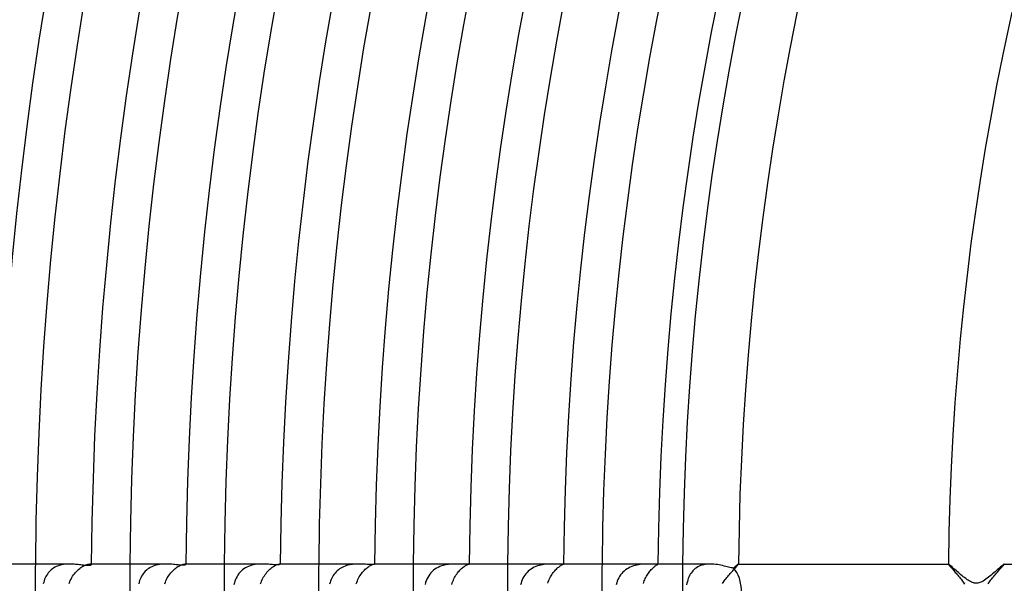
# Model space of a CAD drawing. Header units: millimetres. Extents: x -385 to 385, y -385 to 385.
# Tile 20 of 103: x -257 to -187, y 1 to 41. Entities that reach past the tile are written whole.
import ezdxf

# ---------------------------------------------------------------- set-up
doc = ezdxf.new("R2010")
doc.units = ezdxf.units.MM
doc.layers.add('HIDDEN', color=7, linetype='Continuous')
doc.layers.add('THICK', color=7, linetype='Continuous')

msp = doc.modelspace()

# ---------------------------------------------------------------- linework, layer by layer
at = {"layer": 'HIDDEN'}
for p, q in [((-255.254, 1.442), (-255.321, 1.362)), ((-255.183, 1.517), (-255.254, 1.442)), ((-255.106, 1.586), (-255.183, 1.517)), ((-255.024, 1.651), (-255.106, 1.586)), ((-254.937, 1.711), (-255.024, 1.651)), ((-254.846, 1.765), (-254.937, 1.711)), ((-254.75, 1.813), (-254.846, 1.765)), ((-254.652, 1.855), (-254.75, 1.813)), ((-254.55, 1.892), (-254.652, 1.855)), ((-254.445, 1.923), (-254.55, 1.892)), ((-254.338, 1.948), (-254.445, 1.923)), ((-254.229, 1.968), (-254.338, 1.948)), ((-254.12, 1.983), (-254.229, 1.968)), ((-254.011, 1.993), (-254.12, 1.983)), ((-253.902, 1.998), (-254.011, 1.993)), ((-253.794, 2), (-253.902, 1.998)), ((-253.377, 1.391), (-253.303, 1.471)), ((-253.303, 1.471), (-253.228, 1.546)), ((-253.228, 1.546), (-253.15, 1.616)), ((-253.15, 1.616), (-253.072, 1.681)), ((-253.072, 1.681), (-252.994, 1.74)), ((-252.994, 1.74), (-252.916, 1.793)), ((-252.916, 1.793), (-252.839, 1.84)), ((-252.839, 1.84), (-252.765, 1.88)), ((-252.765, 1.88), (-252.693, 1.914)), ((-252.693, 1.914), (-252.625, 1.942)), ((-252.625, 1.942), (-252.56, 1.964)), ((-252.56, 1.964), (-252.501, 1.981)), ((-252.501, 1.981), (-252.448, 1.992)), ((-252.448, 1.992), (-252.4, 1.998)), ((-252.4, 1.998), (-252.358, 2)), ((-252.358, 2), (-252.323, 1.998)), ((-252.242, 2), (-252.358, 2)), ((-252.323, 1.998), (-252.294, 1.994)), ((-252.294, 1.994), (-252.271, 1.986)), ((-252.271, 1.986), (-252.255, 1.977)), ((-252.255, 1.977), (-252.246, 1.966)), ((-252.246, 1.966), (-252.242, 1.955)), ((-248.385, 1.479), (-248.46, 1.397)), ((-248.304, 1.556), (-248.385, 1.479)), ((-248.217, 1.627), (-248.304, 1.556)), ((-248.125, 1.692), (-248.217, 1.627)), ((-248.028, 1.75), (-248.125, 1.692)), ((-247.927, 1.802), (-248.028, 1.75)), ((-247.822, 1.847), (-247.927, 1.802)), ((-247.713, 1.887), (-247.822, 1.847)), ((-247.601, 1.92), (-247.713, 1.887)), ((-247.488, 1.946), (-247.601, 1.92)), ((-247.373, 1.967), (-247.488, 1.946)), ((-247.258, 1.982), (-247.373, 1.967)), ((-247.143, 1.993), (-247.258, 1.982)), ((-247.029, 1.998), (-247.143, 1.993)), ((-246.917, 2), (-247.029, 1.998)), ((-246.565, 1.362), (-246.496, 1.442)), ((-246.496, 1.442), (-246.425, 1.517)), ((-246.425, 1.517), (-246.353, 1.587)), ((-246.353, 1.587), (-246.279, 1.653)), ((-246.279, 1.653), (-246.205, 1.712)), ((-246.205, 1.712), (-246.131, 1.767)), ((-246.131, 1.767), (-246.059, 1.815)), ((-246.059, 1.815), (-245.988, 1.858)), ((-245.988, 1.858), (-245.92, 1.894)), ((-245.92, 1.894), (-245.856, 1.925)), ((-245.856, 1.925), (-245.795, 1.95)), ((-245.795, 1.95), (-245.738, 1.969)), ((-245.738, 1.969), (-245.687, 1.983)), ((-245.687, 1.983), (-245.641, 1.993)), ((-245.641, 1.993), (-245.601, 1.998)), ((-245.601, 1.998), (-245.567, 2)), ((-245.567, 2), (-245.544, 1.999)), ((-245.492, 2), (-245.567, 2)), ((-245.544, 1.999), (-245.526, 1.996)), ((-245.526, 1.996), (-245.511, 1.992)), ((-245.511, 1.992), (-245.5, 1.987)), ((-245.5, 1.987), (-245.494, 1.98)), ((-245.494, 1.98), (-245.492, 1.973)), ((-241.613, 1.411), (-241.691, 1.316)), ((-241.527, 1.499), (-241.613, 1.411)), ((-241.434, 1.581), (-241.527, 1.499)), ((-241.336, 1.655), (-241.434, 1.581)), ((-241.232, 1.721), (-241.336, 1.655)), ((-241.123, 1.781), (-241.232, 1.721)), ((-241.008, 1.833), (-241.123, 1.781)), ((-240.889, 1.877), (-241.008, 1.833)), ((-240.768, 1.913), (-240.889, 1.877)), ((-240.645, 1.943), (-240.768, 1.913)), ((-240.52, 1.965), (-240.645, 1.943)), ((-240.396, 1.982), (-240.52, 1.965)), ((-240.273, 1.992), (-240.396, 1.982)), ((-240.152, 1.998), (-240.273, 1.992)), ((-240.033, 2), (-240.152, 1.998)), ((-239.752, 1.335), (-239.687, 1.415)), ((-239.687, 1.415), (-239.62, 1.49)), ((-239.62, 1.49), (-239.552, 1.561)), ((-239.552, 1.561), (-239.483, 1.626)), ((-239.483, 1.626), (-239.413, 1.687)), ((-239.413, 1.687), (-239.343, 1.742)), ((-239.343, 1.742), (-239.274, 1.792)), ((-239.274, 1.792), (-239.207, 1.836)), ((-239.207, 1.836), (-239.143, 1.874)), ((-239.143, 1.874), (-239.082, 1.907)), ((-239.082, 1.907), (-239.024, 1.934)), ((-239.024, 1.934), (-238.971, 1.956)), ((-238.971, 1.956), (-238.922, 1.973)), ((-238.922, 1.973), (-238.879, 1.986)), ((-238.879, 1.986), (-238.841, 1.994)), ((-238.841, 1.994), (-238.809, 1.999)), ((-238.809, 1.999), (-238.783, 2)), ((-238.783, 2), (-238.771, 2)), ((-238.742, 2), (-238.783, 2)), ((-238.771, 2), (-238.76, 1.998)), ((-238.76, 1.998), (-238.752, 1.996)), ((-238.752, 1.996), (-238.746, 1.993)), ((-238.746, 1.993), (-238.743, 1.99)), ((-238.743, 1.99), (-238.742, 1.987)), ((-234.749, 1.438), (-234.822, 1.357)), ((-234.67, 1.514), (-234.749, 1.438)), ((-234.586, 1.585), (-234.67, 1.514)), ((-234.498, 1.65), (-234.586, 1.585)), ((-234.405, 1.709), (-234.498, 1.65)), ((-234.307, 1.763), (-234.405, 1.709)), ((-234.207, 1.811), (-234.307, 1.763)), ((-234.103, 1.852), (-234.207, 1.811)), ((-233.998, 1.888), (-234.103, 1.852)), ((-233.89, 1.918), (-233.998, 1.888)), ((-233.78, 1.943), (-233.89, 1.918)), ((-233.671, 1.962), (-233.78, 1.943)), ((-233.563, 1.977), (-233.671, 1.962)), ((-233.455, 1.988), (-233.563, 1.977)), ((-233.348, 1.995), (-233.455, 1.988)), ((-233.243, 1.999), (-233.348, 1.995)), ((-233.139, 2), (-233.243, 1.999)), ((-232.917, 1.338), (-232.856, 1.416)), ((-232.856, 1.416), (-232.793, 1.489)), ((-232.793, 1.489), (-232.728, 1.557)), ((-232.728, 1.557), (-232.664, 1.621)), ((-232.664, 1.621), (-232.599, 1.679)), ((-232.599, 1.679), (-232.534, 1.733)), ((-232.534, 1.733), (-232.47, 1.782)), ((-232.47, 1.782), (-232.408, 1.826)), ((-232.408, 1.826), (-232.349, 1.863)), ((-232.349, 1.863), (-232.293, 1.896)), ((-232.293, 1.896), (-232.241, 1.924)), ((-232.241, 1.924), (-232.192, 1.946)), ((-232.192, 1.946), (-232.148, 1.965)), ((-232.148, 1.965), (-232.109, 1.978)), ((-232.109, 1.978), (-232.075, 1.989)), ((-232.075, 1.989), (-232.047, 1.995)), ((-232.047, 1.995), (-232.024, 1.999)), ((-232.024, 1.999), (-232.008, 2)), ((-232.008, 2), (-232.003, 2)), ((-231.991, 2), (-232.007, 2)), ((-232.003, 2), (-231.999, 1.999)), ((-231.999, 1.999), (-231.995, 1.999)), ((-231.995, 1.999), (-231.993, 1.998)), ((-231.993, 1.998), (-231.992, 1.997)), ((-231.992, 1.997), (-231.991, 1.995)), ((-227.882, 1.464), (-227.972, 1.37)), ((-227.784, 1.551), (-227.882, 1.464)), ((-227.68, 1.63), (-227.784, 1.551)), ((-227.57, 1.701), (-227.68, 1.63)), ((-227.456, 1.763), (-227.57, 1.701)), ((-227.337, 1.817), (-227.456, 1.763)), ((-227.214, 1.863), (-227.337, 1.817)), ((-227.088, 1.902), (-227.214, 1.863)), ((-226.962, 1.932), (-227.088, 1.902)), ((-226.835, 1.956), (-226.962, 1.932)), ((-226.71, 1.974), (-226.835, 1.956)), ((-226.586, 1.987), (-226.71, 1.974)), ((-226.466, 1.995), (-226.586, 1.987)), ((-226.348, 1.999), (-226.466, 1.995)), ((-226.235, 2), (-226.348, 1.999)), ((-226.071, 1.36), (-226.014, 1.433)), ((-226.014, 1.433), (-225.955, 1.501)), ((-225.955, 1.501), (-225.896, 1.566)), ((-225.896, 1.566), (-225.836, 1.626)), ((-225.836, 1.626), (-225.776, 1.682)), ((-225.776, 1.682), (-225.717, 1.733)), ((-225.717, 1.733), (-225.658, 1.779)), ((-225.658, 1.779), (-225.602, 1.821)), ((-225.602, 1.821), (-225.549, 1.857)), ((-225.549, 1.857), (-225.499, 1.889)), ((-225.499, 1.889), (-225.451, 1.916)), ((-225.451, 1.916), (-225.408, 1.939)), ((-225.408, 1.939), (-225.369, 1.957)), ((-225.369, 1.957), (-225.335, 1.972)), ((-225.335, 1.972), (-225.306, 1.983)), ((-225.306, 1.983), (-225.282, 1.991)), ((-225.282, 1.991), (-225.263, 1.996)), ((-225.263, 1.996), (-225.25, 1.999)), ((-225.25, 1.999), (-225.243, 2)), ((-225.243, 2), (-225.242, 2)), ((-225.241, 2), (-225.243, 2)), ((-225.242, 2), (-225.242, 2)), ((-225.242, 2), (-225.242, 2)), ((-225.242, 2), (-225.241, 2)), ((-225.241, 2), (-225.241, 2)), ((-225.241, 2), (-225.241, 2)), ((-221.01, 1.49), (-221.1, 1.402)), ((-220.913, 1.57), (-221.01, 1.49)), ((-220.811, 1.643), (-220.913, 1.57)), ((-220.704, 1.708), (-220.811, 1.643)), ((-220.593, 1.766), (-220.704, 1.708)), ((-220.477, 1.817), (-220.593, 1.766)), ((-220.357, 1.861), (-220.477, 1.817)), ((-220.237, 1.897), (-220.357, 1.861)), ((-220.116, 1.927), (-220.237, 1.897)), ((-219.995, 1.95), (-220.116, 1.927)), ((-219.875, 1.968), (-219.995, 1.95)), ((-219.757, 1.982), (-219.875, 1.968)), ((-219.641, 1.991), (-219.757, 1.982)), ((-219.529, 1.996), (-219.641, 1.991)), ((-219.421, 1.999), (-219.529, 1.996)), ((-219.315, 2), (-219.421, 1.999)), ((-219.223, 1.388), (-219.168, 1.457)), ((-219.168, 1.457), (-219.112, 1.523)), ((-219.112, 1.523), (-219.057, 1.584)), ((-219.057, 1.584), (-219.001, 1.641)), ((-219.001, 1.641), (-218.945, 1.694)), ((-218.945, 1.694), (-218.891, 1.742)), ((-218.891, 1.742), (-218.838, 1.786)), ((-218.838, 1.786), (-218.787, 1.825)), ((-218.787, 1.825), (-218.74, 1.859)), ((-218.74, 1.859), (-218.695, 1.889)), ((-218.695, 1.889), (-218.654, 1.914)), ((-218.654, 1.914), (-218.617, 1.936)), ((-218.617, 1.936), (-218.585, 1.953)), ((-218.585, 1.953), (-218.557, 1.968)), ((-218.557, 1.968), (-218.533, 1.979)), ((-218.533, 1.979), (-218.515, 1.987)), ((-218.515, 1.987), (-218.502, 1.993)), ((-218.502, 1.993), (-218.494, 1.997)), ((-218.493, 2), (-218.495, 2)), ((-218.494, 1.997), (-218.491, 1.999)), ((-218.492, 2), (-218.493, 2)), ((-218.491, 2), (-218.492, 2)), ((-218.492, 2), (-218.492, 2)), ((-218.491, 1.999), (-218.491, 2)), ((-218.491, 2), (-218.491, 2)), ((-214.245, 1.412), (-214.332, 1.319)), ((-214.152, 1.499), (-214.245, 1.412)), ((-214.053, 1.578), (-214.152, 1.499)), ((-213.948, 1.65), (-214.053, 1.578)), ((-213.838, 1.715), (-213.948, 1.65)), ((-213.723, 1.772), (-213.838, 1.715)), ((-213.606, 1.821), (-213.723, 1.772)), ((-213.487, 1.863), (-213.606, 1.821)), ((-213.367, 1.897), (-213.487, 1.863)), ((-213.245, 1.926), (-213.367, 1.897)), ((-213.125, 1.949), (-213.245, 1.926)), ((-213.007, 1.966), (-213.125, 1.949)), ((-212.892, 1.979), (-213.007, 1.966)), ((-212.779, 1.988), (-212.892, 1.979)), ((-212.669, 1.994), (-212.779, 1.988)), ((-212.563, 1.998), (-212.669, 1.994)), ((-212.461, 2), (-212.563, 1.998)), ((-212.362, 2), (-212.461, 2)), ((-212.423, 1.354), (-212.372, 1.423)), ((-212.372, 1.423), (-212.321, 1.488)), ((-212.321, 1.488), (-212.269, 1.549)), ((-212.269, 1.549), (-212.217, 1.607)), ((-212.217, 1.607), (-212.165, 1.66)), ((-212.165, 1.66), (-212.115, 1.709)), ((-212.115, 1.709), (-212.066, 1.754)), ((-212.066, 1.754), (-212.018, 1.794)), ((-212.018, 1.794), (-211.974, 1.83)), ((-211.974, 1.83), (-211.933, 1.862)), ((-211.933, 1.862), (-211.894, 1.889)), ((-211.894, 1.889), (-211.86, 1.913)), ((-211.86, 1.913), (-211.829, 1.934)), ((-211.829, 1.934), (-211.802, 1.95)), ((-211.802, 1.95), (-211.781, 1.964)), ((-211.781, 1.964), (-211.763, 1.975)), ((-211.766, 2), (-211.777, 2)), ((-211.757, 2), (-211.766, 2)), ((-211.763, 1.975), (-211.751, 1.983)), ((-211.75, 1.999), (-211.757, 2)), ((-211.751, 1.983), (-211.743, 1.99)), ((-211.745, 1.998), (-211.75, 1.999)), ((-211.742, 1.996), (-211.745, 1.998)), ((-211.743, 1.99), (-211.741, 1.994)), ((-211.741, 1.994), (-211.742, 1.996)), ((-209.309, 1.443), (-209.374, 1.357)), ((-209.239, 1.524), (-209.309, 1.443)), ((-209.163, 1.599), (-209.239, 1.524)), ((-209.081, 1.669), (-209.163, 1.599)), ((-208.993, 1.733), (-209.081, 1.669)), ((-208.899, 1.79), (-208.993, 1.733)), ((-208.799, 1.841), (-208.899, 1.79)), ((-208.695, 1.884), (-208.799, 1.841)), ((-208.586, 1.921), (-208.695, 1.884)), ((-208.474, 1.95), (-208.586, 1.921)), ((-208.358, 1.973), (-208.474, 1.95)), ((-208.239, 1.988), (-208.358, 1.973)), ((-208.119, 1.997), (-208.239, 1.988)), ((-207.998, 2), (-208.119, 1.997)), ((-206.512, 1.386), (-206.455, 1.452)), ((-206.455, 1.452), (-206.399, 1.514)), ((-206.399, 1.514), (-206.346, 1.575)), ((-206.346, 1.575), (-206.295, 1.632)), ((-206.295, 1.632), (-206.247, 1.686)), ((-206.247, 1.686), (-206.202, 1.737)), ((-206.202, 1.737), (-206.161, 1.784)), ((-206.161, 1.784), (-206.123, 1.828)), ((-206.123, 1.828), (-206.089, 1.867)), ((-206.089, 1.867), (-206.06, 1.901)), ((-206.06, 1.901), (-206.036, 1.931)), ((-206.036, 1.931), (-206.016, 1.956)), ((-206.016, 1.956), (-206.002, 1.975)), ((-206.002, 1.975), (-205.993, 1.989)), ((-205.992, 2), (-205.993, 2)), ((-205.993, 1.989), (-205.99, 1.997)), ((-205.991, 2), (-205.992, 2)), ((-205.991, 1.999), (-205.991, 2)), ((-205.99, 1.998), (-205.991, 1.999)), ((-205.991, 1.999), (-205.991, 1.999)), ((-205.99, 1.997), (-205.99, 1.998)), ((-190.989, 1.998), (-190.99, 1.997)), ((-190.99, 1.997), (-190.987, 1.99)), ((-190.988, 2), (-190.989, 1.999)), ((-190.989, 1.999), (-190.989, 1.999)), ((-190.989, 1.999), (-190.989, 1.998)), ((-190.987, 2), (-190.988, 2)), ((-190.988, 2), (-190.988, 2)), ((-190.987, 1.99), (-190.979, 1.976)), ((-190.979, 1.976), (-190.966, 1.958)), ((-190.966, 1.958), (-190.948, 1.934)), ((-190.948, 1.934), (-190.925, 1.906)), ((-190.925, 1.906), (-190.898, 1.873)), ((-190.898, 1.873), (-190.866, 1.835)), ((-190.866, 1.835), (-190.831, 1.793)), ((-190.831, 1.793), (-190.791, 1.747)), ((-190.791, 1.747), (-190.749, 1.698)), ((-190.749, 1.698), (-190.703, 1.645)), ((-190.703, 1.645), (-190.654, 1.589)), ((-190.654, 1.589), (-190.603, 1.53)), ((-190.603, 1.53), (-190.549, 1.468)), ((-190.549, 1.468), (-190.494, 1.404)), ((-187.538, 1.356), (-187.482, 1.42)), ((-187.482, 1.42), (-187.428, 1.481)), ((-187.428, 1.481), (-187.376, 1.54)), ((-187.376, 1.54), (-187.326, 1.597)), ((-187.326, 1.597), (-187.278, 1.651)), ((-187.278, 1.651), (-187.232, 1.702)), ((-187.232, 1.702), (-187.19, 1.75)), ((-187.19, 1.75), (-187.151, 1.795)), ((-187.151, 1.795), (-187.115, 1.836)), ((-187.115, 1.836), (-187.083, 1.873)), ((-187.083, 1.873), (-187.056, 1.906)), ((-187.056, 1.906), (-187.032, 1.934)), ((-187.032, 1.934), (-187.014, 1.958)), ((-187.014, 1.958), (-187, 1.976)), ((-187, 1.976), (-186.992, 1.99)), ((-186.991, 2), (-186.992, 2)), ((-186.992, 1.99), (-186.989, 1.997)), ((-186.99, 2), (-186.991, 2)), ((-186.99, 1.999), (-186.99, 2)), ((-186.989, 1.998), (-186.99, 1.999)), ((-186.99, 1.999), (-186.99, 1.999)), ((-186.989, 1.997), (-186.989, 1.998)), ((-255.615, 0.807), (-255.647, 0.701)), ((-255.578, 0.909), (-255.615, 0.807)), ((-255.536, 1.006), (-255.578, 0.909)), ((-255.49, 1.101), (-255.536, 1.006)), ((-255.439, 1.192), (-255.49, 1.101)), ((-255.383, 1.279), (-255.439, 1.192)), ((-255.321, 1.362), (-255.383, 1.279)), ((-253.826, 0.608), (-253.787, 0.718)), ((-253.787, 0.718), (-253.743, 0.824)), ((-253.743, 0.824), (-253.693, 0.927)), ((-253.693, 0.927), (-253.638, 1.027)), ((-253.638, 1.027), (-253.578, 1.124)), ((-253.578, 1.124), (-253.515, 1.217)), ((-253.515, 1.217), (-253.447, 1.306)), ((-253.447, 1.306), (-253.377, 1.391)), ((-248.789, 0.812), (-248.824, 0.702)), ((-248.749, 0.919), (-248.789, 0.812)), ((-248.703, 1.022), (-248.749, 0.919)), ((-248.651, 1.122), (-248.703, 1.022)), ((-248.593, 1.218), (-248.651, 1.122)), ((-248.529, 1.31), (-248.593, 1.218)), ((-248.46, 1.397), (-248.529, 1.31)), ((-246.948, 0.699), (-246.907, 0.803)), ((-246.907, 0.803), (-246.861, 0.904)), ((-246.861, 0.904), (-246.809, 1.002)), ((-246.809, 1.002), (-246.754, 1.098)), ((-246.754, 1.098), (-246.695, 1.189)), ((-246.695, 1.189), (-246.632, 1.277)), ((-246.632, 1.277), (-246.565, 1.362)), ((-241.979, 0.767), (-242.015, 0.645)), ((-241.935, 0.886), (-241.979, 0.767)), ((-241.885, 1), (-241.935, 0.886)), ((-241.827, 1.111), (-241.885, 1)), ((-241.763, 1.216), (-241.827, 1.111)), ((-241.691, 1.316), (-241.763, 1.216)), ((-240.111, 0.681), (-240.072, 0.783)), ((-240.072, 0.783), (-240.029, 0.883)), ((-240.029, 0.883), (-239.981, 0.98)), ((-239.981, 0.98), (-239.929, 1.074)), ((-239.929, 1.074), (-239.874, 1.164)), ((-239.874, 1.164), (-239.815, 1.251)), ((-239.815, 1.251), (-239.752, 1.335)), ((-235.144, 0.785), (-235.179, 0.678)), ((-235.104, 0.889), (-235.144, 0.785)), ((-235.059, 0.99), (-235.104, 0.889)), ((-235.008, 1.088), (-235.059, 0.99)), ((-234.952, 1.182), (-235.008, 1.088)), ((-234.89, 1.271), (-234.952, 1.182)), ((-234.822, 1.357), (-234.89, 1.271)), ((-233.267, 0.688), (-233.229, 0.791)), ((-233.229, 0.791), (-233.186, 0.891)), ((-233.186, 0.891), (-233.139, 0.988)), ((-233.139, 0.988), (-233.088, 1.081)), ((-233.088, 1.081), (-233.034, 1.171)), ((-233.034, 1.171), (-232.977, 1.257)), ((-232.977, 1.257), (-232.917, 1.338)), ((-228.306, 0.807), (-228.349, 0.679)), ((-228.255, 0.93), (-228.306, 0.807)), ((-228.196, 1.048), (-228.255, 0.93)), ((-228.129, 1.161), (-228.196, 1.048)), ((-228.054, 1.269), (-228.129, 1.161)), ((-227.972, 1.37), (-228.054, 1.269)), ((-226.44, 0.651), (-226.406, 0.751)), ((-226.406, 0.751), (-226.368, 0.847)), ((-226.368, 0.847), (-226.326, 0.941)), ((-226.326, 0.941), (-226.28, 1.031)), ((-226.28, 1.031), (-226.232, 1.119)), ((-226.232, 1.119), (-226.181, 1.203)), ((-226.181, 1.203), (-226.127, 1.283)), ((-226.127, 1.283), (-226.071, 1.36)), ((-221.489, 0.763), (-221.529, 0.641)), ((-221.443, 0.881), (-221.489, 0.763)), ((-221.389, 0.995), (-221.443, 0.881)), ((-221.327, 1.105), (-221.389, 0.995)), ((-221.258, 1.21), (-221.327, 1.105)), ((-221.183, 1.309), (-221.258, 1.21)), ((-221.1, 1.402), (-221.183, 1.309)), ((-219.611, 0.622), (-219.581, 0.718)), ((-219.581, 0.718), (-219.547, 0.811)), ((-219.547, 0.811), (-219.509, 0.901)), ((-219.509, 0.901), (-219.468, 0.989)), ((-219.468, 0.989), (-219.424, 1.075)), ((-219.424, 1.075), (-219.378, 1.158)), ((-219.378, 1.158), (-219.328, 1.238)), ((-219.328, 1.238), (-219.277, 1.314)), ((-219.277, 1.314), (-219.223, 1.388)), ((-214.652, 0.77), (-214.693, 0.648)), ((-214.603, 0.889), (-214.652, 0.77)), ((-214.546, 1.004), (-214.603, 0.889)), ((-214.482, 1.115), (-214.546, 1.004)), ((-214.41, 1.22), (-214.482, 1.115)), ((-214.332, 1.319), (-214.41, 1.22)), ((-212.753, 0.697), (-212.722, 0.788)), ((-212.722, 0.788), (-212.687, 0.876)), ((-212.687, 0.876), (-212.65, 0.962)), ((-212.65, 0.962), (-212.609, 1.046)), ((-212.609, 1.046), (-212.566, 1.127)), ((-212.566, 1.127), (-212.52, 1.206)), ((-212.52, 1.206), (-212.473, 1.281)), ((-212.473, 1.281), (-212.423, 1.354)), ((-209.642, 0.752), (-209.669, 0.636)), ((-209.61, 0.864), (-209.642, 0.752)), ((-209.573, 0.971), (-209.61, 0.864)), ((-209.532, 1.073), (-209.573, 0.971)), ((-209.485, 1.172), (-209.532, 1.073)), ((-209.432, 1.267), (-209.485, 1.172)), ((-209.374, 1.357), (-209.432, 1.267)), ((-207.088, 0.681), (-207.038, 0.75)), ((-207.038, 0.75), (-206.985, 0.82)), ((-206.985, 0.82), (-206.929, 0.891)), ((-206.929, 0.891), (-206.872, 0.963)), ((-206.872, 0.963), (-206.813, 1.035)), ((-206.813, 1.035), (-206.753, 1.107)), ((-206.753, 1.107), (-206.692, 1.178)), ((-206.692, 1.178), (-206.631, 1.249)), ((-206.631, 1.249), (-206.571, 1.319)), ((-206.571, 1.319), (-206.512, 1.386)), ((-190.494, 1.404), (-190.436, 1.338)), ((-190.436, 1.338), (-190.377, 1.269)), ((-190.377, 1.269), (-190.318, 1.198)), ((-190.318, 1.198), (-190.258, 1.127)), ((-190.258, 1.127), (-190.198, 1.055)), ((-190.198, 1.055), (-190.139, 0.983)), ((-190.139, 0.983), (-190.082, 0.911)), ((-190.082, 0.911), (-190.026, 0.84)), ((-190.026, 0.84), (-189.973, 0.768)), ((-189.973, 0.768), (-189.922, 0.698)), ((-188.104, 0.658), (-188.054, 0.727)), ((-188.054, 0.727), (-188.002, 0.798)), ((-188.002, 0.798), (-187.947, 0.869)), ((-187.947, 0.869), (-187.89, 0.941)), ((-187.89, 0.941), (-187.831, 1.013)), ((-187.831, 1.013), (-187.771, 1.084)), ((-187.771, 1.084), (-187.712, 1.155)), ((-187.712, 1.155), (-187.653, 1.224)), ((-187.653, 1.224), (-187.595, 1.291)), ((-187.595, 1.291), (-187.538, 1.356)), ((-255.647, 0.701), (-255.675, 0.592)), ((-248.824, 0.702), (-248.854, 0.589)), ((-246.985, 0.591), (-246.948, 0.699)), ((-242.015, 0.645), (-242.045, 0.52)), ((-240.145, 0.575), (-240.111, 0.681)), ((-235.179, 0.678), (-235.208, 0.569)), ((-233.301, 0.581), (-233.267, 0.688)), ((-228.349, 0.679), (-228.384, 0.548)), ((-226.47, 0.549), (-226.44, 0.651)), ((-221.529, 0.641), (-221.561, 0.516)), ((-214.693, 0.648), (-214.727, 0.522)), ((-212.781, 0.604), (-212.753, 0.697)), ((-209.669, 0.636), (-209.692, 0.515)), ((-207.135, 0.613), (-207.088, 0.681)), ((-189.922, 0.698), (-189.873, 0.629)), ((-189.873, 0.629), (-189.829, 0.56)), ((-188.15, 0.59), (-188.104, 0.658))]:
    msp.add_line(p, q, dxfattribs=at)
for radius, start in [(256.25, 179.55283), (249.5, 179.54074), (242.75, 179.52796), (236, 179.51444), (229.25, 179.50011), (222.5, 179.48499), (215.75, 179.46889), (210, 179.45433)]:
    msp.add_arc((0, 0), radius, start, 180.00002, dxfattribs=at)
at = {"layer": 'THICK'}
for p, q in [((-253.795, 2), (-258.993, 2)), ((-253.684, 1.998), (-253.794, 2)), ((-253.577, 1.994), (-253.684, 1.998)), ((-253.471, 1.986), (-253.577, 1.994)), ((-253.368, 1.977), (-253.471, 1.986)), ((-253.268, 1.966), (-253.368, 1.977)), ((-253.17, 1.955), (-253.268, 1.966)), ((-253.075, 1.943), (-253.17, 1.955)), ((-252.983, 1.931), (-253.075, 1.943)), ((-252.894, 1.919), (-252.983, 1.931)), ((-252.809, 1.909), (-252.894, 1.919)), ((-252.728, 1.899), (-252.809, 1.909)), ((-252.652, 1.892), (-252.728, 1.899)), ((-252.582, 1.888), (-252.652, 1.892)), ((-252.518, 1.885), (-252.582, 1.888)), ((-252.461, 1.885), (-252.518, 1.885)), ((-252.409, 1.888), (-252.461, 1.885)), ((-252.365, 1.892), (-252.409, 1.888)), ((-252.327, 1.9), (-252.365, 1.892)), ((-252.296, 1.909), (-252.327, 1.9)), ((-252.272, 1.919), (-252.296, 1.909)), ((-252.256, 1.931), (-252.272, 1.919)), ((-252.246, 1.943), (-252.256, 1.931)), ((-252.242, 1.955), (-252.246, 1.943)), ((-246.917, 2), (-252.242, 2)), ((-246.804, 1.998), (-246.917, 2)), ((-246.693, 1.994), (-246.804, 1.998)), ((-246.585, 1.987), (-246.693, 1.994)), ((-246.479, 1.979), (-246.585, 1.987)), ((-246.377, 1.969), (-246.479, 1.979)), ((-246.277, 1.959), (-246.377, 1.969)), ((-246.182, 1.949), (-246.277, 1.959)), ((-246.091, 1.939), (-246.182, 1.949)), ((-246.004, 1.931), (-246.091, 1.939)), ((-245.924, 1.924), (-246.004, 1.931)), ((-245.849, 1.919), (-245.924, 1.924)), ((-245.781, 1.917), (-245.849, 1.919)), ((-245.72, 1.916), (-245.781, 1.917)), ((-245.666, 1.918), (-245.72, 1.916)), ((-245.618, 1.922), (-245.666, 1.918)), ((-245.579, 1.928), (-245.618, 1.922)), ((-245.547, 1.936), (-245.579, 1.928)), ((-245.523, 1.945), (-245.547, 1.936)), ((-245.506, 1.954), (-245.523, 1.945)), ((-245.495, 1.964), (-245.506, 1.954)), ((-245.492, 1.973), (-245.495, 1.964)), ((-240.032, 2), (-245.492, 2)), ((-239.915, 1.998), (-240.033, 2)), ((-239.801, 1.994), (-239.915, 1.998)), ((-239.69, 1.988), (-239.801, 1.994)), ((-239.583, 1.981), (-239.69, 1.988)), ((-239.48, 1.972), (-239.583, 1.981)), ((-239.381, 1.964), (-239.48, 1.972)), ((-239.288, 1.957), (-239.381, 1.964)), ((-239.201, 1.951), (-239.288, 1.957)), ((-239.121, 1.946), (-239.201, 1.951)), ((-239.048, 1.943), (-239.121, 1.946)), ((-238.982, 1.942), (-239.048, 1.943)), ((-238.924, 1.943), (-238.982, 1.942)), ((-238.874, 1.947), (-238.924, 1.943)), ((-238.832, 1.952), (-238.874, 1.947)), ((-238.799, 1.958), (-238.832, 1.952)), ((-238.773, 1.965), (-238.799, 1.958)), ((-238.756, 1.972), (-238.773, 1.965)), ((-238.745, 1.98), (-238.756, 1.972)), ((-238.742, 1.987), (-238.745, 1.98)), ((-233.139, 2), (-238.742, 2)), ((-233.033, 1.999), (-233.139, 2)), ((-232.929, 1.996), (-233.033, 1.999)), ((-232.828, 1.991), (-232.929, 1.996)), ((-232.731, 1.986), (-232.828, 1.991)), ((-232.638, 1.981), (-232.731, 1.986)), ((-232.548, 1.975), (-232.638, 1.981)), ((-232.463, 1.971), (-232.548, 1.975)), ((-232.383, 1.967), (-232.463, 1.971)), ((-232.308, 1.964), (-232.383, 1.967)), ((-232.24, 1.963), (-232.308, 1.964)), ((-232.179, 1.964), (-232.24, 1.963)), ((-232.128, 1.967), (-232.179, 1.964)), ((-232.085, 1.97), (-232.128, 1.967)), ((-232.05, 1.975), (-232.085, 1.97)), ((-232.024, 1.98), (-232.05, 1.975)), ((-232.006, 1.986), (-232.024, 1.98)), ((-231.995, 1.991), (-232.006, 1.986)), ((-231.991, 1.995), (-231.995, 1.991)), ((-226.235, 2), (-231.991, 2)), ((-226.122, 1.999), (-226.235, 2)), ((-226.015, 1.996), (-226.122, 1.999)), ((-225.911, 1.993), (-226.015, 1.996)), ((-225.813, 1.989), (-225.911, 1.993)), ((-225.72, 1.985), (-225.813, 1.989)), ((-225.633, 1.982), (-225.72, 1.985)), ((-225.552, 1.98), (-225.633, 1.982)), ((-225.48, 1.98), (-225.552, 1.98)), ((-225.417, 1.981), (-225.48, 1.98)), ((-225.363, 1.983), (-225.417, 1.981)), ((-225.319, 1.986), (-225.363, 1.983)), ((-225.285, 1.99), (-225.319, 1.986)), ((-225.26, 1.994), (-225.285, 1.99)), ((-225.246, 1.997), (-225.26, 1.994)), ((-225.241, 2), (-225.246, 1.997)), ((-219.314, 2), (-225.241, 2)), ((-219.203, 1.999), (-219.314, 2)), ((-219.097, 1.998), (-219.203, 1.999)), ((-218.996, 1.995), (-219.097, 1.998)), ((-218.902, 1.993), (-218.996, 1.995)), ((-218.816, 1.992), (-218.902, 1.993)), ((-218.739, 1.991), (-218.816, 1.992)), ((-218.672, 1.992), (-218.739, 1.991)), ((-218.616, 1.993), (-218.672, 1.992)), ((-218.569, 1.995), (-218.616, 1.993)), ((-218.533, 1.997), (-218.569, 1.995)), ((-218.509, 1.999), (-218.533, 1.997)), ((-218.495, 2), (-218.509, 1.999)), ((-212.362, 2), (-218.495, 2)), ((-212.255, 2), (-212.362, 2)), ((-212.156, 1.999), (-212.255, 2)), ((-212.066, 1.998), (-212.156, 1.999)), ((-211.986, 1.998), (-212.066, 1.998)), ((-211.917, 1.998), (-211.986, 1.998)), ((-211.859, 1.999), (-211.917, 1.998)), ((-211.812, 2), (-211.859, 1.999)), ((-211.777, 2), (-211.812, 2)), ((-208, 2), (-211.778, 2)), ((-207.869, 1.997), (-207.998, 2)), ((-207.739, 1.988), (-207.869, 1.997)), ((-207.61, 1.974), (-207.739, 1.988)), ((-207.484, 1.955), (-207.61, 1.974)), ((-207.36, 1.933), (-207.484, 1.955)), ((-207.239, 1.909), (-207.36, 1.933)), ((-207.122, 1.883), (-207.239, 1.909)), ((-207.008, 1.856), (-207.122, 1.883)), ((-206.898, 1.829), (-207.008, 1.856)), ((-206.793, 1.803), (-206.898, 1.829)), ((-206.692, 1.778), (-206.793, 1.803)), ((-206.597, 1.756), (-206.692, 1.778)), ((-206.507, 1.737), (-206.597, 1.756)), ((-206.422, 1.722), (-206.507, 1.737)), ((-206.345, 1.712), (-206.422, 1.722)), ((-206.304, 1.748), (-206.345, 1.712)), ((-206.265, 1.782), (-206.304, 1.748)), ((-206.227, 1.814), (-206.265, 1.782)), ((-206.192, 1.845), (-206.227, 1.814)), ((-206.159, 1.873), (-206.192, 1.845)), ((-206.129, 1.898), (-206.159, 1.873)), ((-206.102, 1.921), (-206.129, 1.898)), ((-206.077, 1.942), (-206.102, 1.921)), ((-206.055, 1.959), (-206.077, 1.942)), ((-206.036, 1.974), (-206.055, 1.959)), ((-206.02, 1.985), (-206.036, 1.974)), ((-206.008, 1.993), (-206.02, 1.985)), ((-205.999, 1.998), (-206.008, 1.993)), ((-205.993, 2), (-205.999, 1.998)), ((-205.993, 2), (-190.987, 2)), ((-190.975, 1.995), (-190.987, 2)), ((-190.954, 1.981), (-190.975, 1.995)), ((-190.924, 1.958), (-190.954, 1.981)), ((-190.886, 1.926), (-190.924, 1.958)), ((-190.839, 1.887), (-190.886, 1.926)), ((-190.786, 1.841), (-190.839, 1.887)), ((-190.726, 1.788), (-190.786, 1.841)), ((-190.66, 1.73), (-190.726, 1.788)), ((-190.59, 1.668), (-190.66, 1.73)), ((-190.514, 1.601), (-190.59, 1.668)), ((-190.435, 1.531), (-190.514, 1.601)), ((-190.353, 1.459), (-190.435, 1.531)), ((-190.269, 1.386), (-190.353, 1.459)), ((-187.646, 1.45), (-187.737, 1.372)), ((-187.559, 1.526), (-187.646, 1.45)), ((-187.476, 1.598), (-187.559, 1.526)), ((-187.397, 1.666), (-187.476, 1.598)), ((-187.324, 1.73), (-187.397, 1.666)), ((-187.256, 1.789), (-187.324, 1.73)), ((-187.195, 1.841), (-187.256, 1.789)), ((-187.141, 1.888), (-187.195, 1.841)), ((-187.093, 1.927), (-187.141, 1.888)), ((-187.055, 1.959), (-187.093, 1.927)), ((-187.024, 1.981), (-187.055, 1.959)), ((-187.003, 1.995), (-187.024, 1.981)), ((-186.992, 2), (-187.003, 1.995)), ((-186.992, 2), (-169.986, 2)), ((-190.184, 1.313), (-190.269, 1.386)), ((-190.097, 1.239), (-190.184, 1.313)), ((-190.009, 1.166), (-190.097, 1.239)), ((-189.922, 1.095), (-190.009, 1.166)), ((-189.834, 1.027), (-189.922, 1.095)), ((-189.747, 0.961), (-189.834, 1.027)), ((-189.661, 0.898), (-189.747, 0.961)), ((-189.576, 0.84), (-189.661, 0.898)), ((-189.491, 0.788), (-189.576, 0.84)), ((-189.408, 0.741), (-189.491, 0.788)), ((-189.329, 0.703), (-189.408, 0.741)), ((-188.596, 0.737), (-188.678, 0.699)), ((-188.507, 0.787), (-188.596, 0.737)), ((-188.414, 0.844), (-188.507, 0.787)), ((-188.32, 0.909), (-188.414, 0.844)), ((-188.223, 0.978), (-188.32, 0.909)), ((-188.126, 1.053), (-188.223, 0.978)), ((-188.028, 1.131), (-188.126, 1.053)), ((-187.93, 1.211), (-188.028, 1.131)), ((-187.832, 1.292), (-187.93, 1.211)), ((-187.737, 1.372), (-187.832, 1.292)), ((-189.258, 0.674), (-189.329, 0.703)), ((-189.194, 0.653), (-189.258, 0.674)), ((-189.136, 0.639), (-189.194, 0.653)), ((-189.083, 0.63), (-189.136, 0.639)), ((-189.03, 0.625), (-189.083, 0.63)), ((-188.977, 0.625), (-189.03, 0.625)), ((-188.924, 0.629), (-188.977, 0.625)), ((-188.871, 0.637), (-188.924, 0.629)), ((-188.815, 0.65), (-188.871, 0.637)), ((-188.75, 0.67), (-188.815, 0.65)), ((-188.678, 0.699), (-188.75, 0.67))]:
    msp.add_line(p, q, dxfattribs=at)
for radius, start, end in [(345, 135.33217, 179.66788), (341, 135.30834, 179.69165), (337.25, 135.33979, 179.6602), (333.25, 135.21225, 179.78774), (330.5, 135.34673, 179.65327), (326.5, 135.23649, 179.7635), (323.75, 135.35395, 179.64605), (319.75, 135.25906, 179.74093), (317, 135.36151, 179.63848), (313, 135.28038, 179.71961), (310.25, 135.36936, 179.63063), (306.25, 135.30066, 179.69933), (303.5, 135.37755, 179.62244), (299.5, 135.3202, 179.67979), (296.75, 135.38615, 179.61385), (292.75, 135.33911, 179.66089), (290, 135.39514, 179.60485), (286, 135.3575, 179.64249), (283.25, 135.40454, 179.59545), (279.25, 135.37549, 179.62456), (276.5, 135.41445, 179.58554), (272.5, 135.39302, 179.60697), (269.75, 135.42482, 179.57517), (265.75, 135.41027, 179.58972), (263, 135.43571, 179.56429), (259, 135.42728, 179.57277), (256.25, 135.44717, 179.55283), (252.25, 135.44396, 179.55603), (249.5, 135.45931, 179.54074), (245.5, 135.46046, 179.53953), (242.75, 135.47209, 179.52796), (238.75, 135.47673, 179.52326), (236, 135.48555, 179.51444), (232, 135.49277, 179.50722), (229.25, 135.49988, 179.50011), (225.25, 135.50864, 179.49135), (222.5, 135.515, 179.48499), (218.5, 135.52423, 179.47576), (215.75, 135.53116, 179.46889), (211.75, 135.54119, 179.4588), (210, 135.54566, 179.45433), (206, 135.55626, 179.44374), (191, 135.59997, 179.40002)]:
    msp.add_arc((0, 0), radius, start, end, dxfattribs=at)
msp.add_ellipse((-206.957, 0), major_axis=(0, -2), ratio=0.591904, start_param=1.570796, end_param=2.598329, dxfattribs=at)

doc.saveas('drawing.dxf')
